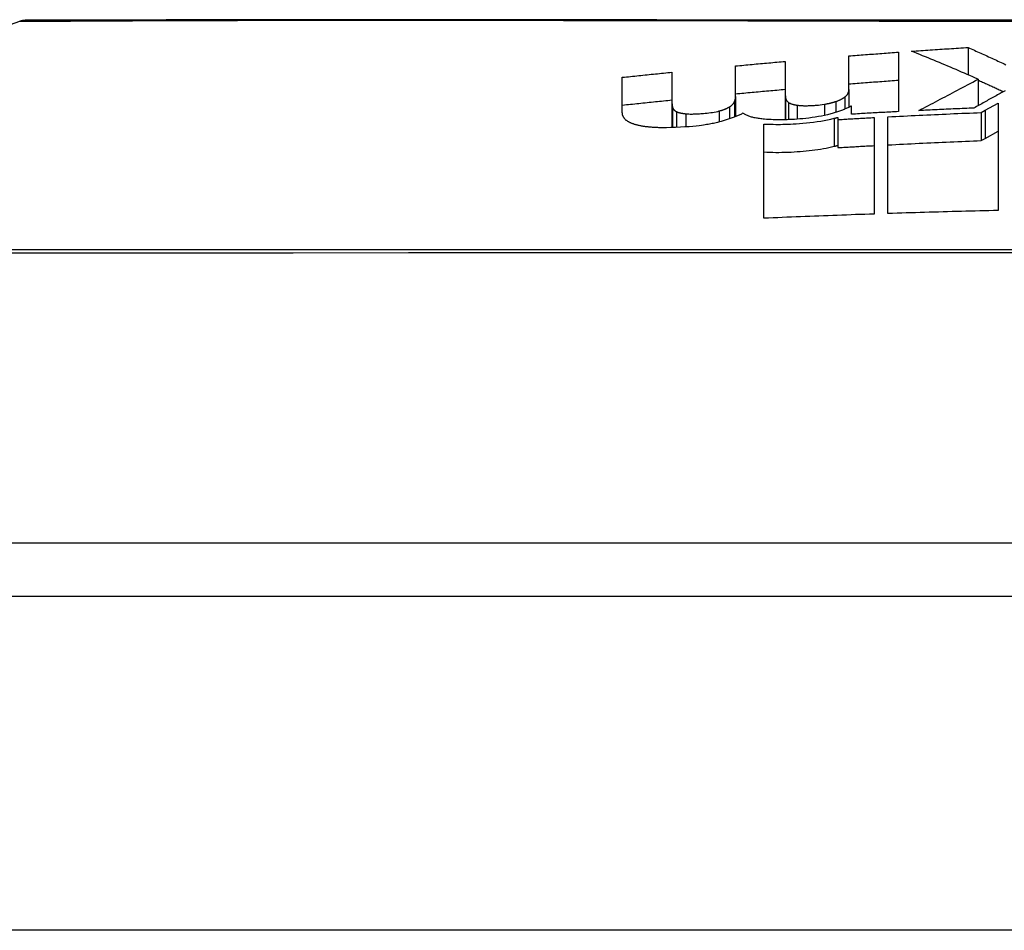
# Model space of a CAD drawing. Header units: inches. Extents: x 25 to 686, y 75 to 315.
# Tile 58 of 256: x 26.596 to 26.887, y 306.681 to 306.951. Entities that reach past the tile are written whole.
import ezdxf

# ---------------------------------------------------------------- set-up
doc = ezdxf.new("R2010")
doc.units = ezdxf.units.IN
doc.header["$MEASUREMENT"] = 0
doc.layers.add('Visible Edges(ANSI)', color=7, linetype='Continuous', lineweight=25)
doc.layers.add('Visible Tangent Edges(ANSI)', color=7, linetype='Continuous', lineweight=25)

msp = doc.modelspace()

# ---------------------------------------------------------------- linework, layer by layer
at = {"layer": 'Visible Edges(ANSI)'}
for p, q in [((26.402, 306.88233), (26.59553, 306.95007)), ((26.85588, 306.94091), (26.85588, 306.92329)), ((26.87649, 306.94228), (26.87649, 306.9342)), ((26.82232, 306.93818), (26.82232, 306.9288)), ((26.84117, 306.92981), (26.84117, 306.93978)), ((26.78877, 306.93497), (26.78877, 306.92597)), ((26.80762, 306.92772), (26.80762, 306.93682)), ((26.77406, 306.92304), (26.77406, 306.93345)), ((26.8795, 306.93289), (26.8795, 306.92507)), ((26.82232, 306.9288), (26.82232, 306.92089)), ((26.84117, 306.92981), (26.84117, 306.92457)), ((26.78877, 306.92597), (26.78877, 306.91855)), ((26.80762, 306.92772), (26.80762, 306.92179)), ((26.88159, 306.92369), (26.88538, 306.92578)), ((26.88538, 306.92578), (26.88538, 306.89398)), ((26.842, 306.9249), (26.84179, 306.92489)), ((26.842, 306.92252), (26.842, 306.9249)), ((26.88036, 306.92301), (26.88159, 306.92369)), ((26.88036, 306.92301), (26.88036, 306.91469)), ((26.81601, 306.89168), (26.81601, 306.91961)), ((26.83786, 306.92156), (26.83786, 306.92092)), ((26.83786, 306.92092), (26.83786, 306.91262)), ((26.84863, 306.92152), (26.84863, 306.89294)), ((26.85276, 306.89307), (26.85276, 306.92174)), ((26.88159, 306.91536), (26.88538, 306.91745)), ((26.88036, 306.91469), (26.88159, 306.91536)), ((27.38103, 306.79542), (26.52366, 306.79542)), ((25.62734, 306.77967), (91.23234, 306.77967))]:
    msp.add_line(p, q, dxfattribs=at)
at = {"layer": 'Visible Edges(ANSI)', "flags": 128}
for points in [[(26.89978, 306.95035), (26.88264, 306.95036), (26.86567, 306.95037), (26.84885, 306.95039), (26.83224, 306.9504), (26.81589, 306.95041), (26.79988, 306.95043), (26.78426, 306.95045), (26.76908, 306.95046), (26.75439, 306.95048), (26.74019, 306.9505), (26.72648, 306.95051), (26.71331, 306.95053), (26.70074, 306.95053), (26.68877, 306.95053), (26.67743, 306.95051), (26.66676, 306.9505), (26.65679, 306.95048), (26.6475, 306.95046), (26.63892, 306.95045), (26.6311, 306.95043), (26.62405, 306.95041), (26.6178, 306.9504), (26.61237, 306.95039), (26.60775, 306.95037), (26.60394, 306.95036), (26.60097, 306.95035), (26.59884, 306.95035), (26.59757, 306.95034), (26.59715, 306.95034)], [(26.84117, 306.93978), (26.84178, 306.93983), (26.8424, 306.93988), (26.84301, 306.93993), (26.84362, 306.93998), (26.84423, 306.94003), (26.84484, 306.94008), (26.84546, 306.94012), (26.84607, 306.94017), (26.84668, 306.94022), (26.8473, 306.94027), (26.84791, 306.94031), (26.84852, 306.94036), (26.84913, 306.94041), (26.84975, 306.94046), (26.85036, 306.9405), (26.85097, 306.94055), (26.85159, 306.94059), (26.8522, 306.94064), (26.85281, 306.94069), (26.85342, 306.94073), (26.85404, 306.94078), (26.85465, 306.94082), (26.85526, 306.94087), (26.85588, 306.94091)], [(26.85972, 306.94119), (26.86041, 306.94124), (26.86111, 306.94128), (26.86181, 306.94133), (26.86251, 306.94138), (26.86321, 306.94143), (26.86391, 306.94148), (26.86461, 306.94152), (26.86531, 306.94157), (26.866, 306.94162), (26.8667, 306.94166), (26.8674, 306.94171), (26.8681, 306.94176), (26.8688, 306.9418), (26.8695, 306.94185), (26.8702, 306.94189), (26.8709, 306.94194), (26.8716, 306.94198), (26.8723, 306.94203), (26.873, 306.94207), (26.87369, 306.94211), (26.87439, 306.94216), (26.87509, 306.9422), (26.87579, 306.94224), (26.87649, 306.94228)], [(26.8795, 306.93289), (26.87868, 306.93324), (26.87786, 306.9336), (26.87704, 306.93396), (26.87622, 306.93432), (26.87539, 306.93467), (26.87457, 306.93502), (26.87375, 306.93538), (26.87293, 306.93573), (26.8721, 306.93608), (26.87128, 306.93643), (26.87045, 306.93678), (26.86963, 306.93713), (26.8688, 306.93747), (26.86798, 306.93782), (26.86715, 306.93816), (26.86633, 306.9385), (26.8655, 306.93884), (26.86468, 306.93918), (26.86385, 306.93952), (26.86302, 306.93986), (26.8622, 306.94019), (26.86137, 306.94052), (26.86054, 306.94086), (26.85972, 306.94119)], [(26.87649, 306.94228), (26.87696, 306.94208), (26.87743, 306.94187), (26.87789, 306.94166), (26.87836, 306.94145), (26.87883, 306.94124), (26.87929, 306.94103), (26.87976, 306.94082), (26.88023, 306.94061), (26.88069, 306.9404), (26.88116, 306.94019), (26.88163, 306.93998), (26.88209, 306.93977), (26.88256, 306.93956), (26.88303, 306.93935), (26.88349, 306.93913), (26.88396, 306.93892), (26.88442, 306.93871), (26.88489, 306.93849), (26.88535, 306.93828), (26.88582, 306.93806), (26.88628, 306.93785), (26.88675, 306.93763), (26.88721, 306.93742), (26.88768, 306.9372)], [(26.80762, 306.93682), (26.80823, 306.93688), (26.80884, 306.93694), (26.80945, 306.937), (26.81006, 306.93705), (26.81068, 306.93711), (26.81129, 306.93717), (26.8119, 306.93723), (26.81251, 306.93728), (26.81313, 306.93734), (26.81374, 306.9374), (26.81435, 306.93745), (26.81497, 306.93751), (26.81558, 306.93757), (26.81619, 306.93762), (26.8168, 306.93768), (26.81742, 306.93774), (26.81803, 306.93779), (26.81864, 306.93785), (26.81926, 306.9379), (26.81987, 306.93796), (26.82048, 306.93801), (26.8211, 306.93807), (26.82171, 306.93812), (26.82232, 306.93818)], [(26.77406, 306.93345), (26.77467, 306.93352), (26.77528, 306.93358), (26.7759, 306.93364), (26.77651, 306.93371), (26.77712, 306.93377), (26.77773, 306.93384), (26.77835, 306.9339), (26.77896, 306.93396), (26.77957, 306.93403), (26.78018, 306.93409), (26.7808, 306.93415), (26.78141, 306.93422), (26.78202, 306.93428), (26.78264, 306.93434), (26.78325, 306.93441), (26.78386, 306.93447), (26.78447, 306.93453), (26.78509, 306.93459), (26.7857, 306.93466), (26.78631, 306.93472), (26.78693, 306.93478), (26.78754, 306.93484), (26.78815, 306.93491), (26.78877, 306.93497)], [(26.84117, 306.9315), (26.84178, 306.93155), (26.8424, 306.9316), (26.84301, 306.93164), (26.84362, 306.93169), (26.84423, 306.93174), (26.84484, 306.93179), (26.84546, 306.93184), (26.84607, 306.93188), (26.84668, 306.93193), (26.8473, 306.93198), (26.84791, 306.93202), (26.84852, 306.93207), (26.84913, 306.93212), (26.84975, 306.93216), (26.85036, 306.93221), (26.85097, 306.93226), (26.85159, 306.9323), (26.8522, 306.93235), (26.85281, 306.93239), (26.85342, 306.93244), (26.85404, 306.93248), (26.85465, 306.93253), (26.85526, 306.93257), (26.85588, 306.93262)], [(26.86189, 306.92359), (26.8626, 306.92397), (26.86331, 306.92434), (26.86402, 306.92471), (26.86472, 306.92508), (26.86543, 306.92546), (26.86614, 306.92583), (26.86684, 306.9262), (26.86755, 306.92658), (26.86827, 306.92695), (26.86898, 306.92733), (26.8697, 306.92771), (26.87042, 306.92809), (26.87114, 306.92847), (26.87187, 306.92886), (26.8726, 306.92924), (26.87334, 306.92963), (26.87409, 306.93003), (26.87484, 306.93042), (26.87559, 306.93082), (26.87636, 306.93123), (26.87713, 306.93164), (26.87791, 306.93205), (26.8787, 306.93246), (26.8795, 306.93289)], [(26.8795, 306.93263), (26.87981, 306.93249), (26.88012, 306.93235), (26.88043, 306.93221), (26.88075, 306.93206), (26.88106, 306.93192), (26.88137, 306.93178), (26.88168, 306.93164), (26.88199, 306.9315), (26.88231, 306.93135), (26.88262, 306.93121), (26.88293, 306.93107), (26.88324, 306.93093), (26.88355, 306.93078), (26.88386, 306.93064), (26.88418, 306.9305), (26.88449, 306.93035), (26.8848, 306.93021), (26.88511, 306.93007), (26.88542, 306.92992), (26.88573, 306.92978), (26.88605, 306.92964), (26.88636, 306.92949), (26.88667, 306.92935), (26.88698, 306.9292)], [(26.80762, 306.92857), (26.80823, 306.92862), (26.80884, 306.92868), (26.80945, 306.92874), (26.81006, 306.9288), (26.81068, 306.92885), (26.81129, 306.92891), (26.8119, 306.92897), (26.81251, 306.92902), (26.81313, 306.92908), (26.81374, 306.92914), (26.81435, 306.92919), (26.81497, 306.92925), (26.81558, 306.9293), (26.81619, 306.92936), (26.8168, 306.92942), (26.81742, 306.92947), (26.81803, 306.92953), (26.81864, 306.92958), (26.81926, 306.92964), (26.81987, 306.92969), (26.82048, 306.92975), (26.8211, 306.9298), (26.82171, 306.92986), (26.82232, 306.92991)], [(26.82232, 306.9288), (26.82232, 306.92874), (26.82232, 306.92868), (26.82232, 306.92861), (26.82232, 306.92855), (26.82233, 306.92849), (26.82233, 306.92843), (26.82233, 306.92837), (26.82233, 306.9283), (26.82234, 306.92824), (26.82234, 306.92818), (26.82234, 306.92812), (26.82235, 306.92806), (26.82235, 306.92799), (26.82236, 306.92793), (26.82236, 306.92787), (26.82237, 306.92781), (26.82237, 306.92775), (26.82238, 306.92769), (26.82239, 306.92762), (26.82239, 306.92756), (26.8224, 306.9275), (26.82241, 306.92744), (26.82242, 306.92738), (26.82243, 306.92731)], [(26.84003, 306.92767), (26.84014, 306.92775), (26.84025, 306.92784), (26.84034, 306.92793), (26.84043, 306.92802), (26.84052, 306.92811), (26.84059, 306.9282), (26.84067, 306.92829), (26.84073, 306.92838), (26.84079, 306.92847), (26.84084, 306.92856), (26.84089, 306.92865), (26.84094, 306.92874), (26.84098, 306.92883), (26.84101, 306.92892), (26.84105, 306.92901), (26.84107, 306.9291), (26.8411, 306.92919), (26.84112, 306.92928), (26.84113, 306.92937), (26.84115, 306.92946), (26.84116, 306.92955), (26.84116, 306.92964), (26.84117, 306.92972), (26.84117, 306.92981)], [(26.88747, 306.92947), (26.8871, 306.92927), (26.88672, 306.92906), (26.88634, 306.92885), (26.88596, 306.92864), (26.88558, 306.92843), (26.8852, 306.92822), (26.88481, 306.92801), (26.88443, 306.9278), (26.88404, 306.92758), (26.88366, 306.92737), (26.88327, 306.92716), (26.88288, 306.92694), (26.88249, 306.92673), (26.8821, 306.92651), (26.88171, 306.92629), (26.88131, 306.92608), (26.88092, 306.92586), (26.88053, 306.92564), (26.88013, 306.92543), (26.87974, 306.92521), (26.87934, 306.92499), (26.87894, 306.92477), (26.87855, 306.92455), (26.87815, 306.92433)], [(26.77406, 306.92523), (26.77467, 306.92529), (26.77528, 306.92535), (26.7759, 306.92542), (26.77651, 306.92548), (26.77712, 306.92554), (26.77773, 306.92561), (26.77835, 306.92567), (26.77896, 306.92573), (26.77957, 306.9258), (26.78018, 306.92586), (26.7808, 306.92592), (26.78141, 306.92599), (26.78202, 306.92605), (26.78264, 306.92611), (26.78325, 306.92617), (26.78386, 306.92624), (26.78447, 306.9263), (26.78509, 306.92636), (26.7857, 306.92642), (26.78631, 306.92648), (26.78693, 306.92655), (26.78754, 306.92661), (26.78815, 306.92667), (26.78877, 306.92673)], [(26.78877, 306.92597), (26.78877, 306.92591), (26.78877, 306.92585), (26.78877, 306.92578), (26.78877, 306.92572), (26.78877, 306.92566), (26.78878, 306.92559), (26.78878, 306.92553), (26.78879, 306.92546), (26.78879, 306.9254), (26.7888, 306.92534), (26.78881, 306.92527), (26.78882, 306.92521), (26.78882, 306.92515), (26.78883, 306.92508), (26.78884, 306.92502), (26.78886, 306.92496), (26.78887, 306.92489), (26.78888, 306.92483), (26.78889, 306.92477), (26.78891, 306.9247), (26.78892, 306.92464), (26.78894, 306.92458), (26.78896, 306.92452), (26.78897, 306.92445)], [(26.8058, 306.92469), (26.8059, 306.92475), (26.80599, 306.92481), (26.80608, 306.92487), (26.80616, 306.92493), (26.80624, 306.92499), (26.80632, 306.92505), (26.8064, 306.92511), (26.80647, 306.92517), (26.80654, 306.92523), (26.8066, 306.92529), (26.80667, 306.92536), (26.80673, 306.92542), (26.80679, 306.92548), (26.80684, 306.92554), (26.8069, 306.9256), (26.80695, 306.92566), (26.80699, 306.92573), (26.80704, 306.92579), (26.80708, 306.92585), (26.80712, 306.92591), (26.80716, 306.92597), (26.80719, 306.92603), (26.80722, 306.9261), (26.80725, 306.92616)], [(26.80725, 306.92616), (26.80728, 306.92622), (26.80731, 306.92629), (26.80734, 306.92635), (26.80736, 306.92642), (26.80739, 306.92649), (26.80741, 306.92655), (26.80743, 306.92662), (26.80745, 306.92668), (26.80747, 306.92675), (26.80749, 306.92681), (26.80751, 306.92688), (26.80753, 306.92694), (26.80754, 306.92701), (26.80755, 306.92707), (26.80756, 306.92714), (26.80758, 306.9272), (26.80758, 306.92727), (26.80759, 306.92733), (26.8076, 306.92739), (26.80761, 306.92746), (26.80761, 306.92752), (26.80761, 306.92759), (26.80761, 306.92765), (26.80762, 306.92772)], [(26.82243, 306.92731), (26.82243, 306.92726), (26.82245, 306.9272), (26.82246, 306.92714), (26.82248, 306.92709), (26.82249, 306.92703), (26.82251, 306.92697), (26.82254, 306.92692), (26.82256, 306.92686), (26.82259, 306.9268), (26.82262, 306.92675), (26.82265, 306.92669), (26.82269, 306.92664), (26.82272, 306.92659), (26.82276, 306.92653), (26.8228, 306.92648), (26.82285, 306.92642), (26.8229, 306.92637), (26.82295, 306.92632), (26.823, 306.92627), (26.82306, 306.92621), (26.82311, 306.92616), (26.82317, 306.92611), (26.82324, 306.92606), (26.82331, 306.92601)], [(26.82331, 306.92601), (26.82337, 306.92596), (26.82344, 306.92592), (26.82351, 306.92587), (26.82359, 306.92583), (26.82367, 306.92579), (26.82375, 306.92575), (26.82384, 306.9257), (26.82393, 306.92567), (26.82403, 306.92563), (26.82413, 306.92559), (26.82423, 306.92555), (26.82434, 306.92552), (26.82445, 306.92548), (26.82457, 306.92545), (26.82469, 306.92542), (26.82481, 306.92538), (26.82493, 306.92535), (26.82506, 306.92533), (26.82519, 306.9253), (26.82533, 306.92527), (26.82547, 306.92525), (26.82561, 306.92522), (26.82575, 306.9252), (26.82589, 306.92518)], [(26.82589, 306.92518), (26.82614, 306.92515), (26.8264, 306.92512), (26.82667, 306.9251), (26.82694, 306.92508), (26.82722, 306.92507), (26.8275, 306.92506), (26.82778, 306.92505), (26.82807, 306.92505), (26.82836, 306.92505), (26.82865, 306.92505), (26.82894, 306.92505), (26.82923, 306.92506), (26.82953, 306.92507), (26.82982, 306.92508), (26.83012, 306.92509), (26.83041, 306.92511), (26.83071, 306.92512), (26.83101, 306.92514), (26.83134, 306.92517), (26.83171, 306.9252), (26.83215, 306.92524), (26.83266, 306.9253), (26.83326, 306.92538), (26.83397, 306.92549)], [(26.83397, 306.92549), (26.83413, 306.92551), (26.83428, 306.92554), (26.83443, 306.92556), (26.83458, 306.92559), (26.83473, 306.92562), (26.83487, 306.92565), (26.83502, 306.92568), (26.83516, 306.92571), (26.8353, 306.92574), (26.83545, 306.92577), (26.83559, 306.9258), (26.83573, 306.92583), (26.83586, 306.92587), (26.836, 306.9259), (26.83614, 306.92594), (26.83627, 306.92597), (26.8364, 306.92601), (26.83653, 306.92605), (26.83666, 306.92608), (26.83679, 306.92612), (26.83692, 306.92616), (26.83704, 306.9262), (26.83716, 306.92624), (26.83729, 306.92628)], [(26.83729, 306.92628), (26.83744, 306.92633), (26.83759, 306.92638), (26.83773, 306.92643), (26.83787, 306.92648), (26.83801, 306.92654), (26.83814, 306.92659), (26.83827, 306.92665), (26.8384, 306.9267), (26.83852, 306.92676), (26.83864, 306.92682), (26.83876, 306.92688), (26.83887, 306.92694), (26.83898, 306.92699), (26.83909, 306.92705), (26.8392, 306.92711), (26.8393, 306.92717), (26.8394, 306.92724), (26.8395, 306.9273), (26.83959, 306.92736), (26.83969, 306.92742), (26.83978, 306.92748), (26.83986, 306.92754), (26.83995, 306.9276), (26.84003, 306.92767)], [(26.77551, 306.92051), (26.77538, 306.92061), (26.77525, 306.9207), (26.77513, 306.9208), (26.77502, 306.9209), (26.77492, 306.921), (26.77482, 306.9211), (26.77473, 306.9212), (26.77465, 306.9213), (26.77457, 306.92141), (26.7745, 306.92151), (26.77443, 306.92162), (26.77437, 306.92173), (26.77432, 306.92183), (26.77427, 306.92194), (26.77423, 306.92205), (26.77419, 306.92216), (26.77416, 306.92227), (26.77413, 306.92238), (26.77411, 306.92249), (26.77409, 306.9226), (26.77408, 306.92271), (26.77407, 306.92282), (26.77406, 306.92293), (26.77406, 306.92304)], [(26.78897, 306.92445), (26.78899, 306.9244), (26.78901, 306.92435), (26.78903, 306.9243), (26.78905, 306.92424), (26.78908, 306.92419), (26.78911, 306.92414), (26.78914, 306.92409), (26.78917, 306.92404), (26.78921, 306.92399), (26.78925, 306.92394), (26.78929, 306.92389), (26.78933, 306.92384), (26.78938, 306.92379), (26.78943, 306.92374), (26.78949, 306.92369), (26.78954, 306.92365), (26.7896, 306.9236), (26.78967, 306.92355), (26.78973, 306.92351), (26.7898, 306.92346), (26.78987, 306.92342), (26.78995, 306.92337), (26.79003, 306.92333), (26.79011, 306.92329)], [(26.79011, 306.92329), (26.79019, 306.92325), (26.79027, 306.92321), (26.79036, 306.92318), (26.79045, 306.92314), (26.79054, 306.92311), (26.79063, 306.92307), (26.79073, 306.92304), (26.79083, 306.92301), (26.79094, 306.92298), (26.79105, 306.92295), (26.79116, 306.92292), (26.79127, 306.9229), (26.79139, 306.92287), (26.79151, 306.92284), (26.79164, 306.92282), (26.79176, 306.9228), (26.79189, 306.92278), (26.79202, 306.92275), (26.79216, 306.92274), (26.79229, 306.92272), (26.79243, 306.9227), (26.79257, 306.92268), (26.79271, 306.92267), (26.79286, 306.92265)], [(26.79286, 306.92265), (26.79317, 306.92263), (26.79349, 306.92261), (26.79381, 306.92259), (26.79414, 306.92258), (26.79448, 306.92258), (26.79482, 306.92258), (26.79517, 306.92259), (26.79551, 306.9226), (26.79586, 306.92261), (26.79621, 306.92262), (26.79656, 306.92264), (26.79691, 306.92266), (26.79728, 306.92269), (26.7977, 306.92272), (26.79815, 306.92275), (26.79865, 306.9228), (26.79916, 306.92285), (26.7997, 306.92291), (26.80025, 306.92299), (26.80079, 306.92307), (26.80131, 306.92316), (26.80183, 306.92326), (26.80232, 306.92337), (26.8028, 306.92349)], [(26.8028, 306.92349), (26.80296, 306.92353), (26.80311, 306.92357), (26.80326, 306.92362), (26.80341, 306.92366), (26.80355, 306.92371), (26.8037, 306.92375), (26.80384, 306.9238), (26.80398, 306.92385), (26.80411, 306.9239), (26.80425, 306.92394), (26.80438, 306.92399), (26.80451, 306.92404), (26.80463, 306.9241), (26.80475, 306.92415), (26.80487, 306.9242), (26.80499, 306.92425), (26.8051, 306.92431), (26.80521, 306.92436), (26.80532, 306.92441), (26.80542, 306.92447), (26.80552, 306.92452), (26.80562, 306.92458), (26.80571, 306.92463), (26.8058, 306.92469)], [(26.80979, 306.92279), (26.80958, 306.92268), (26.80936, 306.92257), (26.80913, 306.92246), (26.8089, 306.92235), (26.80867, 306.92224), (26.80843, 306.92213), (26.80818, 306.92202), (26.80793, 306.92192), (26.80767, 306.92181), (26.80741, 306.92171), (26.80715, 306.92161), (26.80688, 306.92151), (26.80661, 306.9214), (26.80633, 306.92131), (26.80604, 306.92121), (26.80576, 306.92111), (26.80546, 306.92101), (26.80517, 306.92092), (26.80487, 306.92082), (26.80457, 306.92073), (26.80426, 306.92063), (26.80395, 306.92054), (26.80363, 306.92045), (26.80332, 306.92036)], [(26.81616, 306.92104), (26.81579, 306.92107), (26.81544, 306.92111), (26.81509, 306.92115), (26.81475, 306.9212), (26.81441, 306.92124), (26.81409, 306.9213), (26.81377, 306.92135), (26.81346, 306.92141), (26.81316, 306.92148), (26.81287, 306.92155), (26.81259, 306.92162), (26.81232, 306.92169), (26.81206, 306.92177), (26.8118, 306.92185), (26.81156, 306.92194), (26.81133, 306.92202), (26.81111, 306.92211), (26.81089, 306.92221), (26.81069, 306.9223), (26.81049, 306.92239), (26.8103, 306.92249), (26.81012, 306.92259), (26.80995, 306.92269), (26.80979, 306.92279)], [(26.8348, 306.92236), (26.83394, 306.92216), (26.83305, 306.92197), (26.83214, 306.9218), (26.8312, 306.92165), (26.83026, 306.92151), (26.82933, 306.92138), (26.82841, 306.92128), (26.82752, 306.92119), (26.82666, 306.92112), (26.82584, 306.92105), (26.82505, 306.921), (26.82431, 306.92096), (26.82361, 306.92093), (26.82291, 306.9209), (26.82221, 306.92088), (26.82151, 306.92087), (26.82082, 306.92087), (26.82013, 306.92087), (26.81945, 306.92088), (26.81877, 306.9209), (26.81811, 306.92092), (26.81745, 306.92095), (26.8168, 306.92099), (26.81616, 306.92104)], [(26.84179, 306.92489), (26.84156, 306.92477), (26.84133, 306.92465), (26.84109, 306.92453), (26.84084, 306.92441), (26.84059, 306.9243), (26.84033, 306.92418), (26.84007, 306.92407), (26.8398, 306.92396), (26.83953, 306.92384), (26.83925, 306.92373), (26.83897, 306.92362), (26.83868, 306.92352), (26.83838, 306.92341), (26.83808, 306.92331), (26.83778, 306.9232), (26.83747, 306.9231), (26.83715, 306.923), (26.83683, 306.92291), (26.83651, 306.92281), (26.83618, 306.92272), (26.83584, 306.92262), (26.8355, 306.92253), (26.83515, 306.92244), (26.8348, 306.92236)], [(26.85588, 306.92329), (26.8553, 306.92326), (26.85472, 306.92322), (26.85414, 306.92319), (26.85356, 306.92316), (26.85298, 306.92313), (26.85241, 306.9231), (26.85183, 306.92307), (26.85125, 306.92304), (26.85067, 306.92301), (26.85009, 306.92298), (26.84952, 306.92294), (26.84894, 306.92291), (26.84836, 306.92288), (26.84778, 306.92285), (26.8472, 306.92282), (26.84662, 306.92278), (26.84605, 306.92275), (26.84547, 306.92272), (26.84489, 306.92268), (26.84431, 306.92265), (26.84373, 306.92262), (26.84316, 306.92258), (26.84258, 306.92255), (26.842, 306.92252)], [(26.85276, 306.92174), (26.85391, 306.9218), (26.85506, 306.92186), (26.85621, 306.92192), (26.85736, 306.92198), (26.85851, 306.92204), (26.85966, 306.92209), (26.86081, 306.92215), (26.86196, 306.92221), (26.86311, 306.92226), (26.86426, 306.92232), (26.86541, 306.92237), (26.86656, 306.92242), (26.86771, 306.92248), (26.86886, 306.92253), (26.87001, 306.92258), (26.87116, 306.92263), (26.87231, 306.92268), (26.87346, 306.92273), (26.87461, 306.92278), (26.87576, 306.92283), (26.87691, 306.92287), (26.87806, 306.92292), (26.87921, 306.92297), (26.88036, 306.92301)], [(26.87815, 306.92433), (26.87747, 306.9243), (26.87679, 306.92428), (26.87612, 306.92425), (26.87544, 306.92422), (26.87476, 306.92419), (26.87408, 306.92416), (26.87341, 306.92413), (26.87273, 306.9241), (26.87205, 306.92407), (26.87137, 306.92404), (26.8707, 306.92401), (26.87002, 306.92398), (26.86934, 306.92395), (26.86866, 306.92392), (26.86799, 306.92388), (26.86731, 306.92385), (26.86663, 306.92382), (26.86595, 306.92379), (26.86528, 306.92376), (26.8646, 306.92372), (26.86392, 306.92369), (26.86325, 306.92366), (26.86257, 306.92362), (26.86189, 306.92359)], [(26.77955, 306.91904), (26.77932, 306.91908), (26.7791, 306.91913), (26.77888, 306.91918), (26.77867, 306.91923), (26.77847, 306.91928), (26.77827, 306.91933), (26.77807, 306.91938), (26.77788, 306.91944), (26.77769, 306.9195), (26.77751, 306.91956), (26.77734, 306.91962), (26.77717, 306.91968), (26.777, 306.91974), (26.77684, 306.91981), (26.77669, 306.91987), (26.77654, 306.91994), (26.77639, 306.92001), (26.77625, 306.92008), (26.77612, 306.92015), (26.77599, 306.92022), (26.77586, 306.92029), (26.77574, 306.92036), (26.77562, 306.92044), (26.77551, 306.92051)], [(26.80332, 306.92036), (26.80295, 306.92026), (26.80259, 306.92017), (26.80221, 306.92007), (26.80183, 306.91998), (26.80145, 306.91989), (26.80106, 306.91981), (26.80067, 306.91973), (26.80027, 306.91965), (26.79986, 306.91957), (26.79945, 306.9195), (26.79904, 306.91943), (26.79862, 306.91936), (26.79813, 306.91929), (26.79752, 306.9192), (26.79679, 306.91911), (26.79593, 306.91901), (26.79495, 306.91891), (26.79385, 306.91882), (26.79261, 306.91873), (26.79125, 306.91865), (26.78986, 306.91858), (26.78848, 306.91854), (26.78711, 306.91852), (26.78576, 306.91852)], [(26.81601, 306.91961), (26.81669, 306.91958), (26.81739, 306.91955), (26.81809, 306.91953), (26.81879, 306.91952), (26.8195, 306.91951), (26.82022, 306.91951), (26.82093, 306.91951), (26.82166, 306.91953), (26.82238, 306.91954), (26.82311, 306.91957), (26.82387, 306.9196), (26.8247, 306.91964), (26.82559, 306.9197), (26.82654, 306.91976), (26.82754, 306.91984), (26.82858, 306.91994), (26.82966, 306.92006), (26.83074, 306.92019), (26.8318, 306.92034), (26.83285, 306.9205), (26.83387, 306.92068), (26.83487, 306.92087), (26.83586, 306.92108), (26.83682, 306.9213)], [(26.83682, 306.9213), (26.83686, 306.92131), (26.8369, 306.92132), (26.83695, 306.92133), (26.83699, 306.92134), (26.83704, 306.92135), (26.83708, 306.92136), (26.83712, 306.92137), (26.83717, 306.92138), (26.83721, 306.9214), (26.83726, 306.92141), (26.8373, 306.92142), (26.83734, 306.92143), (26.83739, 306.92144), (26.83743, 306.92145), (26.83748, 306.92146), (26.83752, 306.92147), (26.83756, 306.92148), (26.83761, 306.9215), (26.83765, 306.92151), (26.83769, 306.92152), (26.83774, 306.92153), (26.83778, 306.92154), (26.83782, 306.92155), (26.83786, 306.92156)], [(26.83786, 306.92092), (26.83831, 306.92094), (26.83876, 306.92097), (26.83921, 306.92099), (26.83966, 306.92102), (26.84011, 306.92105), (26.84055, 306.92107), (26.841, 306.9211), (26.84145, 306.92112), (26.8419, 306.92115), (26.84235, 306.92118), (26.8428, 306.9212), (26.84325, 306.92123), (26.84369, 306.92125), (26.84414, 306.92128), (26.84459, 306.9213), (26.84504, 306.92133), (26.84549, 306.92135), (26.84594, 306.92138), (26.84638, 306.9214), (26.84683, 306.92143), (26.84728, 306.92145), (26.84773, 306.92147), (26.84818, 306.9215), (26.84863, 306.92152)], [(26.78576, 306.91852), (26.78548, 306.91852), (26.78519, 306.91853), (26.78491, 306.91853), (26.78462, 306.91854), (26.78434, 306.91855), (26.78407, 306.91856), (26.78379, 306.91858), (26.78352, 306.91859), (26.78324, 306.91861), (26.78298, 306.91862), (26.78271, 306.91864), (26.78245, 306.91866), (26.78219, 306.91869), (26.78193, 306.91871), (26.78168, 306.91873), (26.78143, 306.91876), (26.78119, 306.91879), (26.78094, 306.91882), (26.7807, 306.91885), (26.78046, 306.91889), (26.78023, 306.91892), (26.78, 306.91896), (26.77977, 306.919), (26.77955, 306.91904)], [(26.85276, 306.91343), (26.85391, 306.91349), (26.85506, 306.91355), (26.85621, 306.91361), (26.85736, 306.91367), (26.85851, 306.91372), (26.85966, 306.91378), (26.86081, 306.91384), (26.86196, 306.91389), (26.86311, 306.91395), (26.86426, 306.914), (26.86541, 306.91405), (26.86656, 306.91411), (26.86771, 306.91416), (26.86886, 306.91421), (26.87001, 306.91426), (26.87116, 306.91431), (26.87231, 306.91436), (26.87346, 306.91441), (26.87461, 306.91446), (26.87576, 306.9145), (26.87691, 306.91455), (26.87806, 306.9146), (26.87921, 306.91464), (26.88036, 306.91469)], [(26.81601, 306.91133), (26.81687, 306.91129), (26.81775, 306.91125), (26.81864, 306.91123), (26.81953, 306.91122), (26.82043, 306.91122), (26.82134, 306.91123), (26.82225, 306.91125), (26.82317, 306.91128), (26.82409, 306.91132), (26.825, 306.91137), (26.82589, 306.91142), (26.82678, 306.91149), (26.82766, 306.91156), (26.82853, 306.91164), (26.8294, 306.91173), (26.83027, 306.91184), (26.83113, 306.91195), (26.83198, 306.91207), (26.83282, 306.9122), (26.83365, 306.91234), (26.83446, 306.91249), (26.83526, 306.91265), (26.83605, 306.91282), (26.83682, 306.913)], [(26.83682, 306.913), (26.83686, 306.91301), (26.8369, 306.91302), (26.83695, 306.91303), (26.83699, 306.91304), (26.83704, 306.91305), (26.83708, 306.91306), (26.83712, 306.91307), (26.83717, 306.91308), (26.83721, 306.9131), (26.83726, 306.91311), (26.8373, 306.91312), (26.83734, 306.91313), (26.83739, 306.91314), (26.83743, 306.91315), (26.83748, 306.91316), (26.83752, 306.91317), (26.83756, 306.91318), (26.83761, 306.9132), (26.83765, 306.91321), (26.83769, 306.91322), (26.83774, 306.91323), (26.83778, 306.91324), (26.83782, 306.91325), (26.83786, 306.91326)], [(26.83786, 306.91262), (26.83831, 306.91264), (26.83876, 306.91267), (26.83921, 306.91269), (26.83966, 306.91272), (26.84011, 306.91274), (26.84055, 306.91277), (26.841, 306.9128), (26.84145, 306.91282), (26.8419, 306.91285), (26.84235, 306.91287), (26.8428, 306.9129), (26.84325, 306.91292), (26.84369, 306.91295), (26.84414, 306.91297), (26.84459, 306.913), (26.84504, 306.91302), (26.84549, 306.91305), (26.84594, 306.91307), (26.84638, 306.9131), (26.84683, 306.91312), (26.84728, 306.91314), (26.84773, 306.91317), (26.84818, 306.91319), (26.84863, 306.91322)], [(26.88538, 306.89398), (26.88402, 306.89395), (26.88266, 306.89391), (26.8813, 306.89388), (26.87994, 306.89385), (26.87858, 306.89382), (26.87722, 306.89378), (26.87586, 306.89375), (26.8745, 306.89371), (26.87314, 306.89368), (26.87178, 306.89364), (26.87043, 306.8936), (26.86907, 306.89357), (26.86771, 306.89353), (26.86635, 306.89349), (26.86499, 306.89345), (26.86363, 306.89341), (26.86227, 306.89337), (26.86091, 306.89333), (26.85955, 306.89329), (26.8582, 306.89325), (26.85684, 306.89321), (26.85548, 306.89316), (26.85412, 306.89312), (26.85276, 306.89307)], [(26.84863, 306.89294), (26.84727, 306.89289), (26.84591, 306.89284), (26.84455, 306.8928), (26.84319, 306.89275), (26.84183, 306.8927), (26.84047, 306.89265), (26.83911, 306.8926), (26.83775, 306.89255), (26.83639, 306.8925), (26.83503, 306.89245), (26.83367, 306.8924), (26.83232, 306.89235), (26.83096, 306.89229), (26.8296, 306.89224), (26.82824, 306.89219), (26.82688, 306.89213), (26.82552, 306.89208), (26.82416, 306.89202), (26.8228, 306.89197), (26.82145, 306.89191), (26.82009, 306.89186), (26.81873, 306.8918), (26.81737, 306.89174), (26.81601, 306.89168)]]:
    msp.add_lwpolyline(points, dxfattribs=at)
at = {"layer": 'Visible Edges(ANSI)'}
msp.add_arc((26.59716, 306.94542), 0.00492, 90.1731, 109.29, dxfattribs=at)
at = {"layer": 'Visible Tangent Edges(ANSI)'}
for p, q in [((26.402, 306.88233), (26.59553, 306.95007)), ((26.80725, 306.92616), (26.80725, 306.92165)), ((26.82243, 306.92731), (26.82243, 306.92089)), ((26.82331, 306.92601), (26.82331, 306.92092)), ((26.83397, 306.92549), (26.83397, 306.92217)), ((26.83729, 306.92628), (26.83729, 306.92305)), ((26.84003, 306.92767), (26.84003, 306.92405)), ((26.78897, 306.92445), (26.78897, 306.91855)), ((26.79011, 306.92329), (26.79011, 306.91859)), ((26.79286, 306.92265), (26.79286, 306.91874)), ((26.8028, 306.92349), (26.8028, 306.92022)), ((26.8058, 306.92469), (26.8058, 306.92112)), ((26.82589, 306.92518), (26.82589, 306.92106)), ((26.88159, 306.92369), (26.88159, 306.91536)), ((26.83682, 306.9213), (26.83682, 306.913)), ((91.23234, 306.68067), (25.62734, 306.68067))]:
    msp.add_line(p, q, dxfattribs=at)
at = {"layer": 'Visible Tangent Edges(ANSI)', "flags": 128}
for points in [[(26.59553, 306.95007), (26.59569, 306.95007), (26.59615, 306.95007), (26.59691, 306.95007), (26.59797, 306.95008), (26.59933, 306.95009), (26.60098, 306.9501), (26.60294, 306.95011), (26.60518, 306.95012), (26.60771, 306.95013), (26.61054, 306.95014), (26.61365, 306.95016), (26.61705, 306.95017), (26.62074, 306.95019), (26.62471, 306.9502), (26.62896, 306.95022), (26.63349, 306.95024), (26.63828, 306.95025), (26.64334, 306.95027), (26.64865, 306.95029), (26.65421, 306.95031), (26.66002, 306.95032), (26.66607, 306.95034), (26.67236, 306.95036), (26.67888, 306.95037)], [(26.67888, 306.95037), (26.68058, 306.95037), (26.68229, 306.95038), (26.68402, 306.95038), (26.68576, 306.95038), (26.68752, 306.95039), (26.68929, 306.95039), (26.69107, 306.95039), (26.69287, 306.95039), (26.69468, 306.95039), (26.6965, 306.95039), (26.69834, 306.9504), (26.7002, 306.9504), (26.70206, 306.9504), (26.70394, 306.95039), (26.70584, 306.95039), (26.70774, 306.95039), (26.70966, 306.95039), (26.7116, 306.95039), (26.71354, 306.95039), (26.7155, 306.95038), (26.71748, 306.95038), (26.71946, 306.95038), (26.72146, 306.95037), (26.72347, 306.95037)], [(26.72347, 306.95037), (26.73966, 306.95034), (26.75659, 306.95031), (26.7742, 306.95027), (26.79242, 306.95024), (26.8112, 306.9502), (26.83049, 306.95017), (26.8502, 306.95014), (26.87022, 306.95012), (26.8905, 306.9501), (26.91099, 306.95008), (26.93163, 306.95007), (26.95237, 306.95007), (26.97315, 306.95007), (26.99384, 306.95008), (27.01436, 306.9501), (27.03466, 306.95012), (27.05468, 306.95014), (27.07434, 306.95017), (27.09359, 306.9502), (27.11237, 306.95024), (27.1306, 306.95027), (27.14818, 306.95031)], [(26.54276, 306.88138), (26.57571, 306.8814), (26.60901, 306.88143), (26.64264, 306.88145), (26.67655, 306.88148), (26.7107, 306.8815), (26.74505, 306.88152), (26.77957, 306.88154), (26.8142, 306.88155), (26.84892, 306.88156), (26.88366, 306.88157), (26.9184, 306.88158), (26.95313, 306.88158), (26.98784, 306.88158), (27.02255, 306.88157), (27.05721, 306.88156), (27.09178, 306.88155), (27.12624, 306.88154), (27.16053, 306.88152)], [(27.15998, 306.88235), (27.12579, 306.88234), (27.09143, 306.88234), (27.05694, 306.88233), (27.02237, 306.88233), (26.98775, 306.88233), (26.95313, 306.88233), (26.91849, 306.88233), (26.88384, 306.88233), (26.84918, 306.88233), (26.81456, 306.88234), (26.78002, 306.88234), (26.7456, 306.88235), (26.71136, 306.88235), (26.67731, 306.88235), (26.64352, 306.88236), (26.61001, 306.88236), (26.57684, 306.88236), (26.54401, 306.88236)]]:
    msp.add_lwpolyline(points, dxfattribs=at)
at = {"layer": 'Visible Tangent Edges(ANSI)'}
msp.add_arc((26.59716, 306.94542), 0.00492, 90.1731, 109.29, dxfattribs=at)

doc.saveas('drawing.dxf')
